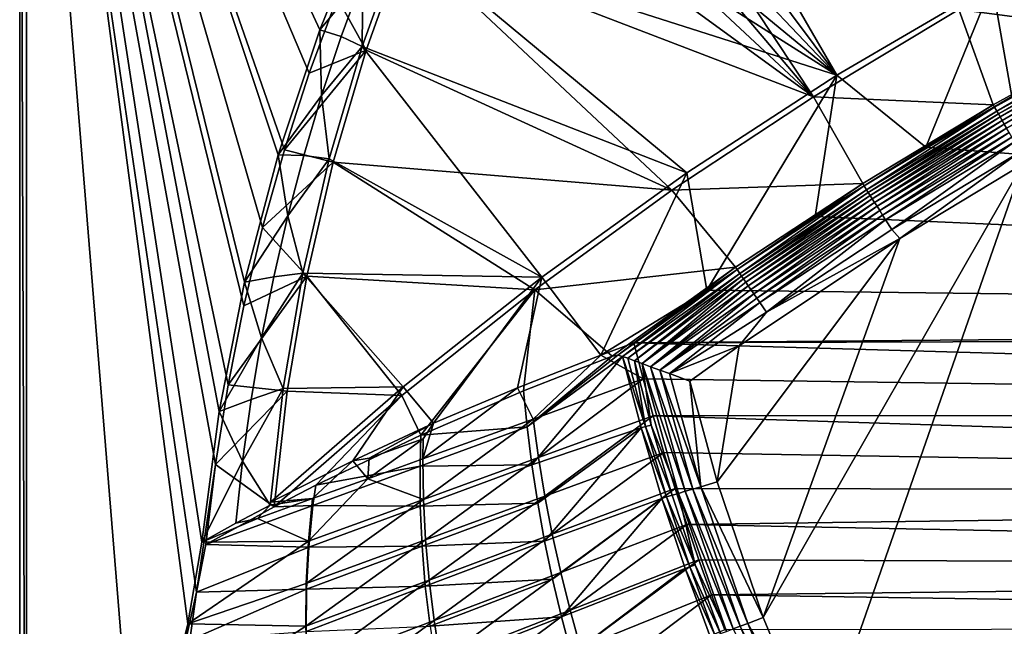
# Model space of a CAD drawing. Header units: metres. Extents: x 0 to 1651, y -1070 to 0.
# Tile 11 of 23: x 0 to 441, y -553 to -282. Entities that reach past the tile are written whole.
import ezdxf

# ---------------------------------------------------------------- set-up
doc = ezdxf.new("R2010")
doc.units = ezdxf.units.M

msp = doc.modelspace()

# ---------------------------------------------------------------- linework, layer by layer
at = {"layer": 'None'}
for points in [[(0, -850), (53.12458, -654.122498), (0, 0)], [(53.12458, -654.122498), (79.13913, -537.831116), (0, 0)], [(0, 0), (79.13913, -537.831116), (87.629234, -480.67038)], [(87.629234, -480.67038), (93.292267, -445.053253), (0, 0)], [(93.292267, -445.053253), (100.331985, -409.682465), (0, 0)], [(0, 0), (100.331985, -409.682465), (108.737801, -374.611206)], [(108.737801, -374.611206), (118.497063, -339.892242), (0, 0)], [(118.497063, -339.892242), (129.595108, -305.577759), (0, 0)], [(0, 0), (129.595108, -305.577759), (142.015244, -271.71936)], [(0, 0), (0, 0, -45), (0, -850)], [(0, 0, -45), (0, -850, -45), (0, -850)], [(3, -3, -45), (3, -848.547241, -45), (0, 0, -45)], [(3, -848.547241, -45), (0, -850, -45), (0, 0, -45)], [(89.258583, -457.047028, -3), (81.558594, -515.527832, -3), (3, -3, -3)], [(81.558594, -515.527832, -3), (75.179558, -551.954224, -3), (3, -3, -3)], [(3, -3, -3), (75.179558, -551.954224, -3), (3, -848.547241, -3)], [(156.359268, -231.46315, -3), (134.258759, -286.151947, -3), (3, -3, -3)], [(134.258759, -286.151947, -3), (115.661369, -342.128998, -3), (3, -3, -3)], [(3, -3, -3), (115.661369, -342.128998, -3), (100.641319, -399.170166, -3)], [(100.641319, -399.170166, -3), (89.258583, -457.047028, -3), (3, -3, -3)], [(3, -848.547241, -3), (3, -848.547241, -45), (3, -3, -3)], [(3, -848.547241, -45), (3, -3, -45), (3, -3, -3)], [(365.747498, -306.445068, -62.999996), (234.341095, -130.40509, -63), (253.369644, -112.37645, -63)], [(365.747498, -306.445068, -62.999996), (253.369644, -112.37645, -63), (435.240631, -265.682251, -62.999996)], [(217.56218, -150.544235, -63), (234.341095, -130.40509, -63), (365.747498, -306.445068, -62.999996)], [(234.422501, -133.640961, -60), (217.973877, -153.848602, -60), (355.208771, -316.096222, -60)], [(420.308136, -277.076508, -60), (234.422501, -133.640961, -60), (355.208771, -316.096222, -60)], [(203.265121, -172.514938, -63), (217.56218, -150.544235, -63), (365.747498, -306.445068, -62.999996)], [(355.208771, -316.096222, -60), (217.973877, -153.848602, -60), (204.33606, -175.307526, -60)], [(365.747498, -306.445068, -62.999996), (191.522324, -195.956284, -63), (203.265121, -172.514938, -63)], [(355.208771, -316.096222, -60), (204.33606, -175.307526, -60), (193.115814, -198.0112, -60)], [(171.008301, -244.226837, -63), (191.522324, -195.956284, -63), (365.747498, -306.445068, -62.999996)], [(172.720093, -245.968185, -60), (355.208771, -316.096222, -60), (193.115814, -198.0112, -60)], [(506.803345, -228.092514, -62.999996), (444.100098, -316.000854, -406), (435.240631, -265.682251, -62.999996)], [(134.258759, -286.151947, -3), (156.359268, -231.46315, -3), (153.546768, -262.851227, -32.402039)], [(155.082611, -295.183868, -60), (172.720093, -245.968185, -60), (142.015244, -271.71936)], [(153.33049, -293.606659, -63), (171.008301, -244.226837, -63), (298.524719, -350.212921, -62.999996)], [(171.008301, -244.226837, -63), (153.33049, -293.606659, -63), (153.546768, -262.851227, -32.402039)], [(155.082611, -295.183868, -60), (291.89328, -357.948517, -60), (172.720093, -245.968185, -60)], [(298.524719, -350.212921, -62.999996), (171.008301, -244.226837, -63), (365.747498, -306.445068, -62.999996)], [(291.89328, -357.948517, -60), (355.208771, -316.096222, -60), (172.720093, -245.968185, -60)], [(556.427002, -256.494446, -377.175201), (420.308136, -277.076508, -60), (495.401184, -286.846497, -377.175201)], [(153.546768, -262.851227, -32.402039), (143.930954, -289.08432, -32.440041), (134.258759, -286.151947, -3)], [(153.33049, -293.606659, -63), (143.930954, -289.08432, -32.440041), (153.546768, -262.851227, -32.402039)], [(435.240631, -265.682251, -62.999996), (405.507202, -338.635468, -406), (365.747498, -306.445068, -62.999996)], [(444.100098, -316.000854, -406), (405.507202, -338.635468, -406), (435.240631, -265.682251, -62.999996)], [(129.595108, -305.577759), (155.082611, -295.183868, -60), (142.015244, -271.71936)], [(420.308136, -277.076508, -60), (355.208771, -316.096222, -60), (435.659668, -319.654297, -377.175201)], [(420.308136, -277.076508, -60), (435.659668, -319.654297, -377.175201), (495.401184, -286.846497, -377.175201)], [(134.258759, -286.151947, -3), (135.127777, -315.609131, -32.478725), (115.661369, -342.128998, -3)], [(143.930954, -289.08432, -32.440041), (135.127777, -315.609131, -32.478725), (134.258759, -286.151947, -3)], [(143.930954, -289.08432, -32.440041), (153.33049, -293.606659, -63), (135.127777, -315.609131, -32.478725)], [(495.401184, -286.846497, -377.175201), (435.659668, -319.654297, -377.175201), (436.24707, -320.725464, -382.385681)], [(495.965149, -287.924866, -382.385681), (495.401184, -286.846497, -377.175201), (436.24707, -320.725464, -382.385681)], [(436.24707, -320.725464, -382.385681), (437.308411, -322.568237, -387.314758), (495.965149, -287.924866, -382.385681)], [(437.308411, -322.568237, -387.314758), (496.950684, -289.809296, -387.314758), (495.965149, -287.924866, -382.385681)], [(437.308411, -322.568237, -387.314758), (437.999786, -323.768677, -389.61441), (496.950684, -289.809296, -387.314758)], [(437.999786, -323.768677, -389.61441), (497.592682, -291.036865, -389.61441), (496.950684, -289.809296, -387.314758)], [(140.3125, -345.417175, -60), (155.082611, -295.183868, -60), (118.497063, -339.892242)], [(155.082611, -295.183868, -60), (129.595108, -305.577759), (118.497063, -339.892242)], [(153.33049, -293.606659, -63), (138.548691, -343.929321, -63), (135.127777, -315.609131, -32.478725)], [(138.548691, -343.929321, -63), (153.33049, -293.606659, -63), (233.759018, -396.798767, -62.999996)], [(291.89328, -357.948517, -60), (155.082611, -295.183868, -60), (140.3125, -345.417175, -60)], [(233.759018, -396.798767, -62.999996), (153.33049, -293.606659, -63), (298.524719, -350.212921, -62.999996)], [(437.999786, -323.768677, -389.61441), (438.79068, -325.141846, -391.779236), (497.592682, -291.036865, -389.61441)], [(438.79068, -325.141846, -391.779236), (498.327087, -292.441071, -391.779236), (497.592682, -291.036865, -389.61441)], [(438.79068, -325.141846, -391.779236), (439.674255, -326.675964, -393.793457), (498.327087, -292.441071, -391.779236)], [(439.674255, -326.675964, -393.793457), (499.147522, -294.009857, -393.793457), (498.327087, -292.441071, -391.779236)], [(499.147522, -294.009857, -393.793457), (439.674255, -326.675964, -393.793457), (440.643677, -328.359161, -395.641296)], [(500.047699, -295.731079, -395.641296), (499.147522, -294.009857, -393.793457), (440.643677, -328.359161, -395.641296)], [(500.047699, -295.731079, -395.641296), (440.643677, -328.359161, -395.641296), (441.691864, -330.179047, -397.307617)], [(307.57663, -402.615631, -406), (298.524719, -350.212921, -62.999996), (365.747498, -306.445068, -62.999996)], [(365.747498, -306.445068, -62.999996), (355.983276, -369.770508, -406), (307.57663, -402.615631, -406)], [(405.507202, -338.635468, -406), (355.983276, -369.770508, -406), (365.747498, -306.445068, -62.999996)], [(135.127777, -315.609131, -32.478725), (127.151176, -342.398682, -32.518715), (115.661369, -342.128998, -3)], [(135.127777, -315.609131, -32.478725), (138.548691, -343.929321, -63), (127.151176, -342.398682, -32.518715)], [(355.208771, -316.096222, -60), (291.89328, -357.948517, -60), (377.30127, -354.863586, -377.175201)], [(355.208771, -316.096222, -60), (377.30127, -354.863586, -377.175201), (435.659668, -319.654297, -377.175201)], [(405.507202, -338.635468, -406), (444.100098, -316.000854, -406), (1422.754883, -416.262817, -406)], [(435.659668, -319.654297, -377.175201), (377.30127, -354.863586, -377.175201), (377.914093, -355.923676, -382.385681)], [(436.24707, -320.725464, -382.385681), (435.659668, -319.654297, -377.175201), (377.914093, -355.923676, -382.385681)], [(377.914093, -355.923676, -382.385681), (379.049469, -357.721771, -387.314758), (436.24707, -320.725464, -382.385681)], [(379.049469, -357.721771, -387.314758), (437.308411, -322.568237, -387.314758), (436.24707, -320.725464, -382.385681)], [(379.049469, -357.721771, -387.314758), (379.789124, -358.893097, -389.61441), (437.308411, -322.568237, -387.314758)], [(379.789124, -358.893097, -389.61441), (437.999786, -323.768677, -389.61441), (437.308411, -322.568237, -387.314758)], [(379.789124, -358.893097, -389.61441), (380.635193, -360.232971, -391.779236), (437.999786, -323.768677, -389.61441)], [(380.635193, -360.232971, -391.779236), (438.79068, -325.141846, -391.779236), (437.999786, -323.768677, -389.61441)], [(380.635193, -360.232971, -391.779236), (381.580414, -361.729889, -393.793457), (438.79068, -325.141846, -391.779236)], [(381.580414, -361.729889, -393.793457), (439.674255, -326.675964, -393.793457), (438.79068, -325.141846, -391.779236)], [(439.674255, -326.675964, -393.793457), (381.580414, -361.729889, -393.793457), (382.617493, -363.372253, -395.641296)], [(440.643677, -328.359161, -395.641296), (439.674255, -326.675964, -393.793457), (382.617493, -363.372253, -395.641296)], [(440.643677, -328.359161, -395.641296), (382.617493, -363.372253, -395.641296), (383.7388, -365.14801, -397.307617)], [(441.691864, -330.179047, -397.307617), (440.643677, -328.359161, -395.641296), (383.7388, -365.14801, -397.307617)], [(383.7388, -365.14801, -397.307617), (384.935303, -367.042877, -398.780426), (441.691864, -330.179047, -397.307617)], [(384.935303, -367.042877, -398.780426), (442.810303, -332.121002, -398.780426), (441.691864, -330.179047, -397.307617)], [(384.935303, -367.042877, -398.780426), (386.197632, -369.041992, -400.048401), (442.810303, -332.121002, -398.780426)], [(386.197632, -369.041992, -400.048401), (443.990326, -334.1698, -400.048401), (442.810303, -332.121002, -398.780426)], [(443.990326, -334.1698, -400.048401), (386.197632, -369.041992, -400.048401), (387.516418, -371.130493, -401.100159)], [(445.223083, -336.310211, -401.100159), (443.990326, -334.1698, -400.048401), (387.516418, -371.130493, -401.100159)], [(355.983276, -369.770508, -406), (405.507202, -338.635468, -406), (1422.754883, -416.262817, -406)], [(445.223083, -336.310211, -401.100159), (387.516418, -371.130493, -401.100159), (390.280518, -375.507904, -402.52005)], [(447.806885, -340.796387, -402.52005), (445.223083, -336.310211, -401.100159), (390.280518, -375.507904, -402.52005)], [(120.002922, -369.421112, -32.559086), (100.641319, -399.170166, -3), (115.661369, -342.128998, -3)], [(140.3125, -345.417175, -60), (118.497063, -339.892242), (108.737801, -374.611206)], [(115.661369, -342.128998, -3), (127.151176, -342.398682, -32.518715), (120.002922, -369.421112, -32.559086)], [(127.151176, -342.398682, -32.518715), (138.548691, -343.929321, -63), (120.002922, -369.421112, -32.559086)], [(447.806885, -340.796387, -402.52005), (390.280518, -375.507904, -402.52005), (393.895142, -379.520782, -403)], [(448.937836, -346.290924, -403), (447.806885, -340.796387, -402.52005), (393.895142, -379.520782, -403)], [(128.490448, -396.415161, -59.999996), (140.3125, -345.417175, -60), (108.737801, -374.611206)], [(120.002922, -369.421112, -32.559086), (138.548691, -343.929321, -63), (126.712944, -395.025177, -62.999996)], [(126.712944, -395.025177, -62.999996), (138.548691, -343.929321, -63), (233.759018, -396.798767, -62.999996)], [(230.484879, -402.551971, -60), (140.3125, -345.417175, -60), (128.490448, -396.415161, -59.999996)], [(230.484879, -402.551971, -60), (291.89328, -357.948517, -60), (140.3125, -345.417175, -60)], [(393.895142, -379.520782, -403), (332.77298, -549.239502, -403), (448.937836, -346.290924, -403)], [(332.77298, -549.239502, -403), (357.478821, -608.434082, -403), (448.937836, -346.290924, -403)], [(448.937836, -346.290924, -403), (357.478821, -608.434082, -403), (976.156128, -708.609314, -403)], [(298.524719, -350.212921, -62.999996), (260.122711, -431.70108, -374.229431), (233.759018, -396.798767, -62.999996)], [(260.122711, -431.70108, -374.229431), (298.524719, -350.212921, -62.999996), (307.57663, -402.615631, -406)], [(291.89328, -357.948517, -60), (320.422455, -392.416199, -377.175201), (377.30127, -354.863586, -377.175201)], [(377.30127, -354.863586, -377.175201), (320.422455, -392.416199, -377.175201), (321.077454, -393.44696, -382.385681)], [(377.914093, -355.923676, -382.385681), (377.30127, -354.863586, -377.175201), (321.077454, -393.44696, -382.385681)], [(321.077454, -393.44696, -382.385681), (322.285004, -395.197418, -387.314758), (377.914093, -355.923676, -382.385681)], [(322.285004, -395.197418, -387.314758), (379.049469, -357.721771, -387.314758), (377.914093, -355.923676, -382.385681)], [(291.89328, -357.948517, -60), (230.484879, -402.551971, -60), (320.422455, -392.416199, -377.175201)], [(322.285004, -395.197418, -387.314758), (323.071655, -396.337708, -389.61441), (379.049469, -357.721771, -387.314758)], [(323.071655, -396.337708, -389.61441), (379.789124, -358.893097, -389.61441), (379.049469, -357.721771, -387.314758)], [(323.071655, -396.337708, -389.61441), (323.971497, -397.64209, -391.779236), (379.789124, -358.893097, -389.61441)], [(323.971497, -397.64209, -391.779236), (380.635193, -360.232971, -391.779236), (379.789124, -358.893097, -389.61441)], [(323.971497, -397.64209, -391.779236), (324.976776, -399.099335, -393.793457), (380.635193, -360.232971, -391.779236)], [(324.976776, -399.099335, -393.793457), (381.580414, -361.729889, -393.793457), (380.635193, -360.232971, -391.779236)], [(381.580414, -361.729889, -393.793457), (324.976776, -399.099335, -393.793457), (326.079773, -400.698212, -395.641296)], [(382.617493, -363.372253, -395.641296), (381.580414, -361.729889, -393.793457), (326.079773, -400.698212, -395.641296)], [(382.617493, -363.372253, -395.641296), (326.079773, -400.698212, -395.641296), (327.272339, -402.42691, -397.307617)], [(383.7388, -365.14801, -397.307617), (382.617493, -363.372253, -395.641296), (327.272339, -402.42691, -397.307617)], [(327.272339, -402.42691, -397.307617), (328.544891, -404.271576, -398.780426), (383.7388, -365.14801, -397.307617)], [(328.544891, -404.271576, -398.780426), (384.935303, -367.042877, -398.780426), (383.7388, -365.14801, -397.307617)], [(113.684761, -396.644562, -32.598923), (100.641319, -399.170166, -3), (120.002922, -369.421112, -32.559086)], [(126.712944, -395.025177, -62.999996), (113.684761, -396.644562, -32.598923), (120.002922, -369.421112, -32.559086)], [(1422.754883, -416.262817, -406), (307.57663, -402.615631, -406), (355.983276, -369.770508, -406)], [(328.544891, -404.271576, -398.780426), (329.887451, -406.217712, -400.048401), (384.935303, -367.042877, -398.780426)], [(329.887451, -406.217712, -400.048401), (386.197632, -369.041992, -400.048401), (384.935303, -367.042877, -398.780426)], [(331.29007, -408.250916, -401.100159), (386.197632, -369.041992, -400.048401), (329.887451, -406.217712, -400.048401)], [(387.516418, -371.130493, -401.100159), (386.197632, -369.041992, -400.048401), (331.29007, -408.250916, -401.100159)], [(334.229828, -412.512329, -402.52005), (387.516418, -371.130493, -401.100159), (331.29007, -408.250916, -401.100159)], [(390.280518, -375.507904, -402.52005), (387.516418, -371.130493, -401.100159), (334.229828, -412.512329, -402.52005)], [(128.490448, -396.415161, -59.999996), (108.737801, -374.611206), (100.331985, -409.682465)], [(393.895142, -379.520782, -403), (390.280518, -375.507904, -402.52005), (334.229828, -412.512329, -402.52005)], [(321.9505, -427.581909, -403), (312.221069, -488.477234, -403), (393.895142, -379.520782, -403)], [(312.221069, -488.477234, -403), (332.77298, -549.239502, -403), (393.895142, -379.520782, -403)], [(334.229828, -412.512329, -402.52005), (321.9505, -427.581909, -403), (393.895142, -379.520782, -403)], [(119.667244, -447.917389, -59.999996), (128.490448, -396.415161, -59.999996), (93.292267, -445.053253)], [(93.292267, -445.053253), (128.490448, -396.415161, -59.999996), (100.331985, -409.682465)], [(117.86338, -446.721893, -62.999996), (108.199257, -424.03949, -32.637547), (126.712944, -395.025177, -62.999996)], [(108.199257, -424.03949, -32.637547), (113.684761, -396.644562, -32.598923), (126.712944, -395.025177, -62.999996)], [(117.86338, -446.721893, -62.999996), (126.712944, -395.025177, -62.999996), (171.617645, -446.000793, -62.999996)], [(171.102966, -449.819885, -59.999996), (128.490448, -396.415161, -59.999996), (119.667244, -447.917389, -59.999996)], [(126.712944, -395.025177, -62.999996), (233.759018, -396.798767, -62.999996), (171.617645, -446.000793, -62.999996)], [(171.102966, -449.819885, -59.999996), (230.484879, -402.551971, -60), (128.490448, -396.415161, -59.999996)], [(230.484879, -402.551971, -60), (265.126373, -432.243134, -377.175201), (320.422455, -392.416199, -377.175201)], [(320.422455, -392.416199, -377.175201), (265.126373, -432.243134, -377.175201), (267.678925, -431.845551, -382.386292)], [(321.077454, -393.44696, -382.385681), (320.422455, -392.416199, -377.175201), (267.678925, -431.845551, -382.386292)], [(267.678925, -431.845551, -382.386292), (269.80542, -432.300568, -386.370544), (321.077454, -393.44696, -382.385681)], [(269.80542, -432.300568, -386.370544), (322.285004, -395.197418, -387.314758), (321.077454, -393.44696, -382.385681)], [(269.80542, -432.300568, -386.370544), (272.182953, -433.179352, -389.986572), (322.285004, -395.197418, -387.314758)], [(272.182953, -433.179352, -389.986572), (323.071655, -396.337708, -389.61441), (322.285004, -395.197418, -387.314758)], [(272.182953, -433.179352, -389.986572), (275.107849, -434.260071, -393.274078), (323.071655, -396.337708, -389.61441)], [(275.107849, -434.260071, -393.274078), (323.971497, -397.64209, -391.779236), (323.071655, -396.337708, -389.61441)], [(89.258583, -457.047028, -3), (100.641319, -399.170166, -3), (108.199257, -424.03949, -32.637547)], [(108.199257, -424.03949, -32.637547), (100.641319, -399.170166, -3), (113.684761, -396.644562, -32.598923)], [(233.759018, -396.798767, -62.999996), (185.227051, -462.281189, -213.984192), (171.617645, -446.000793, -62.999996)], [(233.759018, -396.798767, -62.999996), (222.728241, -446.353333, -293.959869), (185.227051, -462.281189, -213.984192)], [(260.122711, -431.70108, -374.229431), (222.728241, -446.353333, -293.959869), (233.759018, -396.798767, -62.999996)], [(275.107849, -434.260071, -393.274078), (278.541199, -435.526855, -396.177673), (323.971497, -397.64209, -391.779236)], [(278.541199, -435.526855, -396.177673), (324.976776, -399.099335, -393.793457), (323.971497, -397.64209, -391.779236)], [(324.976776, -399.099335, -393.793457), (278.541199, -435.526855, -396.177673), (326.079773, -400.698212, -395.641296)], [(278.541199, -435.526855, -396.177673), (282.336426, -436.924713, -398.587219), (326.079773, -400.698212, -395.641296)], [(326.079773, -400.698212, -395.641296), (282.336426, -436.924713, -398.587219), (327.272339, -402.42691, -397.307617)], [(171.102966, -449.819885, -59.999996), (179.547363, -467.508392, -195.089035), (230.484879, -402.551971, -60)], [(179.547363, -467.508392, -195.089035), (225.539581, -447.754761, -292.624939), (230.484879, -402.551971, -60)], [(230.484879, -402.551971, -60), (225.539581, -447.754761, -292.624939), (265.126373, -432.243134, -377.175201)], [(274.931946, -426.20047, -406), (260.122711, -431.70108, -374.229431), (307.57663, -402.615631, -406)], [(274.931946, -426.20047, -406), (307.57663, -402.615631, -406), (1422.754883, -416.262817, -406)], [(282.336426, -436.924713, -398.587219), (328.544891, -404.271576, -398.780426), (327.272339, -402.42691, -397.307617)], [(282.336426, -436.924713, -398.587219), (286.454437, -438.438782, -400.498413), (328.544891, -404.271576, -398.780426)], [(286.454437, -438.438782, -400.498413), (329.887451, -406.217712, -400.048401), (328.544891, -404.271576, -398.780426)], [(329.887451, -406.217712, -400.048401), (286.454437, -438.438782, -400.498413), (331.29007, -408.250916, -401.100159)], [(286.454437, -438.438782, -400.498413), (290.836792, -440.046906, -401.886322), (331.29007, -408.250916, -401.100159)], [(331.29007, -408.250916, -401.100159), (290.836792, -440.046906, -401.886322), (334.229828, -412.512329, -402.52005)], [(290.836792, -440.046906, -401.886322), (321.9505, -427.581909, -403), (334.229828, -412.512329, -402.52005)], [(1416.698853, -422.640991, -406), (274.931946, -426.20047, -406), (1422.754883, -416.262817, -406)], [(1416.698853, -422.640991, -406), (1380.497314, -457.967896, -406), (274.931946, -426.20047, -406)], [(103.552246, -451.586273, -32.67522), (89.258583, -457.047028, -3), (108.199257, -424.03949, -32.637547)], [(103.552246, -451.586273, -32.67522), (108.199257, -424.03949, -32.637547), (117.86338, -446.721893, -62.999996)], [(279.082977, -442.425995, -406), (260.122711, -431.70108, -374.229431), (274.931946, -426.20047, -406)], [(1380.497314, -457.967896, -406), (279.082977, -442.425995, -406), (274.931946, -426.20047, -406)], [(222.728241, -446.353333, -293.959869), (260.122711, -431.70108, -374.229431), (229.871582, -460.397552, -305.413513)], [(269.80542, -432.300568, -386.370544), (267.678925, -431.845551, -382.386292), (227.116669, -463.87735, -292.612457)], [(267.678925, -431.845551, -382.386292), (265.126373, -432.243134, -377.175201), (227.116669, -463.87735, -292.612457)], [(229.871582, -460.397552, -305.413513), (260.122711, -431.70108, -374.229431), (279.082977, -442.425995, -406)], [(290.836792, -440.046906, -401.886322), (299.970795, -443.38797, -403), (321.9505, -427.581909, -403)], [(321.9505, -427.581909, -403), (299.970795, -443.38797, -403), (312.221069, -488.477234, -403)], [(227.116669, -463.87735, -292.612457), (265.126373, -432.243134, -377.175201), (225.539581, -447.754761, -292.624939)], [(269.80542, -432.300568, -386.370544), (227.116669, -463.87735, -292.612457), (229.244461, -480.925476, -292.612457)], [(278.076294, -464.275696, -387.351746), (269.80542, -432.300568, -386.370544), (229.244461, -480.925476, -292.612457)], [(278.076294, -464.275696, -387.351746), (280.146149, -463.687927, -390.737976), (269.80542, -432.300568, -386.370544)], [(280.146149, -463.687927, -390.737976), (272.182953, -433.179352, -389.986572), (269.80542, -432.300568, -386.370544)], [(275.107849, -434.260071, -393.274078), (272.182953, -433.179352, -389.986572), (280.146149, -463.687927, -390.737976)], [(280.146149, -463.687927, -390.737976), (282.650696, -463.033203, -393.814545), (275.107849, -434.260071, -393.274078)], [(282.650696, -463.033203, -393.814545), (278.541199, -435.526855, -396.177673), (275.107849, -434.260071, -393.274078)], [(282.336426, -436.924713, -398.587219), (278.541199, -435.526855, -396.177673), (297.90451, -492.715118, -399.020782)], [(297.90451, -492.715118, -399.020782), (278.541199, -435.526855, -396.177673), (294.78952, -493.648407, -396.862)], [(278.541199, -435.526855, -396.177673), (282.650696, -463.033203, -393.814545), (294.78952, -493.648407, -396.862)], [(286.454437, -438.438782, -400.498413), (282.336426, -436.924713, -398.587219), (301.261749, -491.709198, -400.7388)], [(301.261749, -491.709198, -400.7388), (282.336426, -436.924713, -398.587219), (297.90451, -492.715118, -399.020782)], [(290.836792, -440.046906, -401.886322), (286.454437, -438.438782, -400.498413), (304.806061, -490.647247, -401.988129)], [(304.806061, -490.647247, -401.988129), (286.454437, -438.438782, -400.498413), (301.261749, -491.709198, -400.7388)], [(299.970795, -443.38797, -403), (290.836792, -440.046906, -401.886322), (304.806061, -490.647247, -401.988129)], [(87.629234, -480.67038), (119.667244, -447.917389, -59.999996), (93.292267, -445.053253)], [(232.257278, -477.63266, -305.465759), (229.871582, -460.397552, -305.413513), (279.082977, -442.425995, -406)], [(232.257278, -477.63266, -305.465759), (279.082977, -442.425995, -406), (283.583557, -458.916077, -406)], [(279.082977, -442.425995, -406), (1380.497314, -457.967896, -406), (283.583557, -458.916077, -406)], [(304.806061, -490.647247, -401.988129), (312.221069, -488.477234, -403), (299.970795, -443.38797, -403)], [(113.863106, -499.660248, -59.999996), (119.667244, -447.917389, -59.999996), (87.629234, -480.67038)], [(117.86338, -446.721893, -62.999996), (112.030067, -498.845306, -62.999996), (99.749794, -479.265137, -32.712341)], [(99.749794, -479.265137, -32.712341), (103.552246, -451.586273, -32.67522), (117.86338, -446.721893, -62.999996)], [(112.030067, -498.845306, -62.999996), (117.86338, -446.721893, -62.999996), (112.255539, -497.597076, -62.999996)], [(171.617645, -446.000793, -62.999996), (149.058655, -479.001831, -138.118729), (112.255539, -497.597076, -62.999996)], [(117.86338, -446.721893, -62.999996), (171.617645, -446.000793, -62.999996), (112.255539, -497.597076, -62.999996)], [(113.863106, -499.660248, -59.999996), (171.102966, -449.819885, -59.999996), (119.667244, -447.917389, -59.999996)], [(185.227051, -462.281189, -213.984192), (149.058655, -479.001831, -138.118729), (171.617645, -446.000793, -62.999996)], [(225.539581, -447.754761, -292.624939), (179.547363, -467.508392, -195.089035), (227.116669, -463.87735, -292.612457)], [(185.227051, -462.281189, -213.984192), (222.728241, -446.353333, -293.959869), (180.464828, -478.198944, -204.457047)], [(222.728241, -446.353333, -293.959869), (229.871582, -460.397552, -305.413513), (180.464828, -478.198944, -204.457047)], [(89.258583, -457.047028, -3), (103.552246, -451.586273, -32.67522), (99.749794, -479.265137, -32.712341)], [(113.863106, -499.660248, -59.999996), (132.564438, -489.973145, -97.73954), (171.102966, -449.819885, -59.999996)], [(132.564438, -489.973145, -97.73954), (179.547363, -467.508392, -195.089035), (171.102966, -449.819885, -59.999996)], [(81.558594, -515.527832, -3), (89.258583, -457.047028, -3), (99.749794, -479.265137, -32.712341)], [(1380.497314, -457.967896, -406), (1341.980347, -493.312286, -406), (283.583557, -458.916077, -406)], [(185.227051, -462.281189, -213.984192), (156.457413, -477.837555, -153.939972), (149.058655, -479.001831, -138.118729)], [(180.57811, -469.147583, -204.425537), (156.457413, -477.837555, -153.939972), (185.227051, -462.281189, -213.984192)], [(180.464828, -478.198944, -204.457047), (229.871582, -460.397552, -305.413513), (180.726898, -496.310455, -204.516068)], [(180.464828, -478.198944, -204.457047), (180.57811, -469.147583, -204.425537), (185.227051, -462.281189, -213.984192)], [(180.726898, -496.310455, -204.516068), (229.871582, -460.397552, -305.413513), (232.257278, -477.63266, -305.465759)], [(235.094894, -494.812439, -305.513031), (232.257278, -477.63266, -305.465759), (283.583557, -458.916077, -406)], [(283.583557, -458.916077, -406), (288.360138, -475.365112, -406), (235.094894, -494.812439, -305.513031)], [(283.583557, -458.916077, -406), (1341.980347, -493.312286, -406), (288.360138, -475.365112, -406)], [(229.244461, -480.925476, -292.612457), (227.116669, -463.87735, -292.612457), (179.178787, -481.482605, -195.074982)], [(227.116669, -463.87735, -292.612457), (179.547363, -467.508392, -195.089035), (179.178787, -481.482605, -195.074982)], [(278.076294, -464.275696, -387.351746), (229.244461, -480.925476, -292.612457), (231.844162, -497.970459, -292.612457)], [(234.916412, -514.993286, -292.612457), (278.076294, -464.275696, -387.351746), (231.844162, -497.970459, -292.612457)], [(287.416962, -495.929626, -388.140106), (278.076294, -464.275696, -387.351746), (234.916412, -514.993286, -292.612457)], [(289.48819, -495.236786, -391.370728), (280.146149, -463.687927, -390.737976), (278.076294, -464.275696, -387.351746)], [(287.416962, -495.929626, -388.140106), (289.48819, -495.236786, -391.370728), (278.076294, -464.275696, -387.351746)], [(291.967743, -494.493866, -394.298065), (282.650696, -463.033203, -393.814545), (280.146149, -463.687927, -390.737976)], [(289.48819, -495.236786, -391.370728), (291.967743, -494.493866, -394.298065), (280.146149, -463.687927, -390.737976)], [(294.78952, -493.648407, -396.862), (282.650696, -463.033203, -393.814545), (291.967743, -494.493866, -394.298065)], [(179.178787, -481.482605, -195.074982), (179.547363, -467.508392, -195.089035), (132.564438, -489.973145, -97.73954)], [(155.774399, -487.08963, -153.973633), (180.57811, -469.147583, -204.425537), (180.464828, -478.198944, -204.457047)], [(155.774399, -487.08963, -153.973633), (156.457413, -477.837555, -153.939972), (180.57811, -469.147583, -204.425537)], [(288.360138, -475.365112, -406), (238.384216, -511.929199, -305.555206), (235.094894, -494.812439, -305.513031)], [(288.360138, -475.365112, -406), (293.318024, -491.467499, -406), (238.384216, -511.929199, -305.555206)], [(1341.980347, -493.312286, -406), (293.318024, -491.467499, -406), (288.360138, -475.365112, -406)], [(99.749794, -479.265137, -32.712341), (96.796074, -507.020477, -32.745308), (81.558594, -515.527832, -3)], [(112.030067, -498.845306, -62.999996), (96.796074, -507.020477, -32.745308), (99.749794, -479.265137, -32.712341)], [(131.092651, -495.976471, -103.487633), (112.255539, -497.597076, -62.999996), (149.058655, -479.001831, -138.118729)], [(149.058655, -479.001831, -138.118729), (155.774399, -487.08963, -153.973633), (131.092651, -495.976471, -103.487633)], [(156.457413, -477.837555, -153.939972), (155.774399, -487.08963, -153.973633), (149.058655, -479.001831, -138.118729)], [(180.726898, -496.310455, -204.516068), (155.774399, -487.08963, -153.973633), (180.464828, -478.198944, -204.457047)], [(181.642868, -514.421692, -204.569519), (180.726898, -496.310455, -204.516068), (232.257278, -477.63266, -305.465759)], [(181.642868, -514.421692, -204.569519), (232.257278, -477.63266, -305.465759), (235.094894, -494.812439, -305.513031)], [(79.13913, -537.831116), (83.351395, -516.480286), (87.629234, -480.67038)], [(83.351395, -516.480286), (113.863106, -499.660248, -59.999996), (87.629234, -480.67038)], [(179.302841, -499.342926, -195.074982), (179.178787, -481.482605, -195.074982), (131.240921, -499.08783, -97.537491)], [(179.178787, -481.482605, -195.074982), (132.564438, -489.973145, -97.73954), (131.240921, -499.08783, -97.537491)], [(229.244461, -480.925476, -292.612457), (179.178787, -481.482605, -195.074982), (179.302841, -499.342926, -195.074982)], [(231.844162, -497.970459, -292.612457), (229.244461, -480.925476, -292.612457), (179.302841, -499.342926, -195.074982)], [(129.225601, -514.9599, -103.555122), (155.774399, -487.08963, -153.973633), (180.726898, -496.310455, -204.516068)], [(155.774399, -487.08963, -153.973633), (129.225601, -514.9599, -103.555122), (131.092651, -495.976471, -103.487633)], [(332.77298, -549.239502, -403), (312.221069, -488.477234, -403), (304.806061, -490.647247, -401.988129)], [(131.240921, -499.08783, -97.537491), (132.564438, -489.973145, -97.73954), (113.863106, -499.660248, -59.999996)], [(293.318024, -491.467499, -406), (242.124649, -528.97406, -305.592163), (238.384216, -511.929199, -305.555206)], [(242.124649, -528.97406, -305.592163), (293.318024, -491.467499, -406), (298.536896, -507.503082, -406)], [(293.318024, -491.467499, -406), (1341.980347, -493.312286, -406), (298.536896, -507.503082, -406)], [(294.78952, -493.648407, -396.862), (319.308899, -554.272705, -399.332062), (297.90451, -492.715118, -399.020782)], [(297.90451, -492.715118, -399.020782), (322.482422, -553.075134, -400.917358), (301.261749, -491.709198, -400.7388)], [(319.308899, -554.272705, -399.332062), (322.482422, -553.075134, -400.917358), (297.90451, -492.715118, -399.020782)], [(1341.980347, -493.312286, -406), (1302.379272, -527.437622, -406), (298.536896, -507.503082, -406)], [(301.261749, -491.709198, -400.7388), (325.817596, -551.816589, -402.068512), (304.806061, -490.647247, -401.988129)], [(322.482422, -553.075134, -400.917358), (325.817596, -551.816589, -402.068512), (301.261749, -491.709198, -400.7388)], [(325.817596, -551.816589, -402.068512), (332.77298, -549.239502, -403), (304.806061, -490.647247, -401.988129)], [(106.41938, -504.861786, -52.999664), (112.030067, -498.845306, -62.999996), (131.092651, -495.976471, -103.487633)], [(131.092651, -495.976471, -103.487633), (129.225601, -514.9599, -103.555122), (106.41938, -504.861786, -52.999664)], [(112.030067, -498.845306, -62.999996), (112.255539, -497.597076, -62.999996), (131.092651, -495.976471, -103.487633)], [(128.215439, -534.023315, -103.616432), (180.726898, -496.310455, -204.516068), (181.642868, -514.421692, -204.569519)], [(128.215439, -534.023315, -103.616432), (129.225601, -514.9599, -103.555122), (180.726898, -496.310455, -204.516068)], [(183.215591, -532.518066, -204.617188), (181.642868, -514.421692, -204.569519), (235.094894, -494.812439, -305.513031)], [(235.094894, -494.812439, -305.513031), (238.384216, -511.929199, -305.555206), (183.215591, -532.518066, -204.617188)], [(238.461029, -531.974792, -292.612457), (287.416962, -495.929626, -388.140106), (234.916412, -514.993286, -292.612457)], [(287.416962, -495.929626, -388.140106), (238.461029, -531.974792, -292.612457), (242.47699, -548.895752, -292.612457)], [(297.790405, -527.230835, -388.75885), (287.416962, -495.929626, -388.140106), (242.47699, -548.895752, -292.612457)], [(299.854614, -526.456299, -391.866089), (289.48819, -495.236786, -391.370728), (287.416962, -495.929626, -388.140106)], [(297.790405, -527.230835, -388.75885), (299.854614, -526.456299, -391.866089), (287.416962, -495.929626, -388.140106)], [(302.30249, -525.62854, -394.675781), (291.967743, -494.493866, -394.298065), (289.48819, -495.236786, -391.370728)], [(299.854614, -526.456299, -391.866089), (302.30249, -525.62854, -394.675781), (289.48819, -495.236786, -391.370728)], [(294.78952, -493.648407, -396.862), (291.967743, -494.493866, -394.298065), (302.30249, -525.62854, -394.675781)], [(319.308899, -554.272705, -399.332062), (294.78952, -493.648407, -396.862), (316.345001, -555.391174, -397.336365)], [(316.345001, -555.391174, -397.336365), (294.78952, -493.648407, -396.862), (302.30249, -525.62854, -394.675781)], [(129.361221, -517.760315, -97.537491), (131.240921, -499.08783, -97.537491), (83.351395, -516.480286)], [(83.351395, -516.480286), (131.240921, -499.08783, -97.537491), (113.863106, -499.660248, -59.999996)], [(106.41938, -504.861786, -52.999664), (96.796074, -507.020477, -32.745308), (112.030067, -498.845306, -62.999996)], [(179.302841, -499.342926, -195.074982), (131.240921, -499.08783, -97.537491), (129.361221, -517.760315, -97.537491)], [(180.086945, -517.259644, -195.074982), (179.302841, -499.342926, -195.074982), (129.361221, -517.760315, -97.537491)], [(231.844162, -497.970459, -292.612457), (179.302841, -499.342926, -195.074982), (180.086945, -517.259644, -195.074982)], [(234.916412, -514.993286, -292.612457), (231.844162, -497.970459, -292.612457), (180.086945, -517.259644, -195.074982)], [(129.225601, -514.9599, -103.555122), (81.558594, -515.527832, -3), (106.41938, -504.861786, -52.999664)], [(81.558594, -515.527832, -3), (96.796074, -507.020477, -32.745308), (106.41938, -504.861786, -52.999664)], [(246.314392, -545.934448, -305.624207), (242.124649, -528.97406, -305.592163), (298.536896, -507.503082, -406)], [(298.536896, -507.503082, -406), (303.976257, -523.353577, -406), (246.314392, -545.934448, -305.624207)], [(298.536896, -507.503082, -406), (1302.379272, -527.437622, -406), (303.976257, -523.353577, -406)], [(128.215439, -534.023315, -103.616432), (75.179558, -551.954224, -3), (129.225601, -514.9599, -103.555122)], [(75.179558, -551.954224, -3), (81.558594, -515.527832, -3), (129.225601, -514.9599, -103.555122)], [(128.067749, -553.123962, -103.671188), (181.642868, -514.421692, -204.569519), (183.215591, -532.518066, -204.617188)], [(128.067749, -553.123962, -103.671188), (128.215439, -534.023315, -103.616432), (181.642868, -514.421692, -204.569519)], [(180.086945, -517.259644, -195.074982), (181.534012, -535.202698, -195.074982), (234.916412, -514.993286, -292.612457)], [(181.534012, -535.202698, -195.074982), (238.461029, -531.974792, -292.612457), (234.916412, -514.993286, -292.612457)], [(238.384216, -511.929199, -305.555206), (185.446945, -550.583191, -204.65892), (183.215591, -532.518066, -204.617188)], [(238.384216, -511.929199, -305.555206), (242.124649, -528.97406, -305.592163), (185.446945, -550.583191, -204.65892)], [(79.13913, -537.831116), (129.361221, -517.760315, -97.537491), (83.351395, -516.480286)], [(128.329742, -536.548767, -97.537491), (129.361221, -517.760315, -97.537491), (79.13913, -537.831116)], [(129.361221, -517.760315, -97.537491), (128.329742, -536.548767, -97.537491), (180.086945, -517.259644, -195.074982)], [(128.329742, -536.548767, -97.537491), (181.534012, -535.202698, -195.074982), (180.086945, -517.259644, -195.074982)], [(303.976257, -523.353577, -406), (250.951294, -562.796692, -305.651764), (246.314392, -545.934448, -305.624207)], [(303.976257, -523.353577, -406), (309.661865, -539.102539, -406), (250.951294, -562.796692, -305.651764)], [(1302.379272, -527.437622, -406), (309.661865, -539.102539, -406), (303.976257, -523.353577, -406)], [(297.790405, -527.230835, -388.75885), (242.47699, -548.895752, -292.612457), (246.962448, -565.736816, -292.612457)], [(309.168915, -558.158081, -389.226135), (297.790405, -527.230835, -388.75885), (246.962448, -565.736816, -292.612457)], [(311.223022, -557.324036, -392.240173), (299.854614, -526.456299, -391.866089), (297.790405, -527.230835, -388.75885)], [(309.168915, -558.158081, -389.226135), (311.223022, -557.324036, -392.240173), (297.790405, -527.230835, -388.75885)], [(313.635284, -556.413696, -394.960571), (302.30249, -525.62854, -394.675781), (299.854614, -526.456299, -391.866089)], [(311.223022, -557.324036, -392.240173), (313.635284, -556.413696, -394.960571), (299.854614, -526.456299, -391.866089)], [(316.345001, -555.391174, -397.336365), (302.30249, -525.62854, -394.675781), (313.635284, -556.413696, -394.960571)], [(1302.379272, -527.437622, -406), (1270.322021, -553.53772, -406), (309.661865, -539.102539, -406)], [(128.78656, -572.220825, -103.719193), (128.067749, -553.123962, -103.671188), (183.215591, -532.518066, -204.617188)], [(183.215591, -532.518066, -204.617188), (185.446945, -550.583191, -204.65892), (128.78656, -572.220825, -103.719193)], [(238.461029, -531.974792, -292.612457), (181.534012, -535.202698, -195.074982), (183.645599, -553.14209, -195.074982)], [(242.47699, -548.895752, -292.612457), (238.461029, -531.974792, -292.612457), (183.645599, -553.14209, -195.074982)], [(242.124649, -528.97406, -305.592163), (188.335114, -568.593323, -204.695099), (185.446945, -550.583191, -204.65892)], [(188.335114, -568.593323, -204.695099), (242.124649, -528.97406, -305.592163), (246.314392, -545.934448, -305.624207)], [(75.179558, -551.954224, -3), (128.215439, -534.023315, -103.616432), (128.067749, -553.123962, -103.671188)], [(128.151611, -555.412109, -97.537491), (128.329742, -536.548767, -97.537491), (76.171181, -559.387146)], [(76.171181, -559.387146), (128.329742, -536.548767, -97.537491), (79.13913, -537.831116)], [(183.645599, -553.14209, -195.074982), (181.534012, -535.202698, -195.074982), (128.151611, -555.412109, -97.537491)], [(181.534012, -535.202698, -195.074982), (128.329742, -536.548767, -97.537491), (128.151611, -555.412109, -97.537491)], [(79.13913, -537.831116), (53.12458, -654.122498), (76.171181, -559.387146)], [(309.661865, -539.102539, -406), (256.033234, -579.54718, -305.675232), (250.951294, -562.796692, -305.651764)], [(309.661865, -539.102539, -406), (315.602234, -554.773071, -406), (256.033234, -579.54718, -305.675232)], [(1270.322021, -553.53772, -406), (315.602234, -554.773071, -406), (309.661865, -539.102539, -406)], [(191.877411, -586.522949, -204.726181), (188.335114, -568.593323, -204.695099), (246.314392, -545.934448, -305.624207)], [(246.314392, -545.934448, -305.624207), (250.951294, -562.796692, -305.651764), (191.877411, -586.522949, -204.726181)], [(185.446945, -550.583191, -204.65892), (130.370041, -591.279907, -103.760826), (128.78656, -572.220825, -103.719193)], [(185.446945, -550.583191, -204.65892), (188.335114, -568.593323, -204.695099), (130.370041, -591.279907, -103.760826)], [(242.47699, -548.895752, -292.612457), (183.645599, -553.14209, -195.074982), (186.421982, -571.047729, -195.074982)], [(246.962448, -565.736816, -292.612457), (242.47699, -548.895752, -292.612457), (186.421982, -571.047729, -195.074982)], [(357.478821, -608.434082, -403), (332.77298, -549.239502, -403), (325.817596, -551.816589, -402.068512)], [(75.179558, -551.954224, -3), (72.377548, -588.828552, -3), (3, -848.547241, -3)], [(72.377548, -588.828552, -3), (75.179558, -551.954224, -3), (128.067749, -553.123962, -103.671188)], [(72.377548, -588.828552, -3), (128.067749, -553.123962, -103.671188), (128.78656, -572.220825, -103.719193)], [(347.705505, -612.940552, -401.003571), (322.482422, -553.075134, -400.917358), (319.308899, -554.272705, -399.332062)], [(325.817596, -551.816589, -402.068512), (322.482422, -553.075134, -400.917358), (350.884552, -611.483276, -402.10733)], [(350.884552, -611.483276, -402.10733), (322.482422, -553.075134, -400.917358), (347.705505, -612.940552, -401.003571)], [(350.884552, -611.483276, -402.10733), (357.478821, -608.434082, -403), (325.817596, -551.816589, -402.068512)]]:
    msp.add_3dface(points, dxfattribs=at)

doc.saveas('drawing.dxf')
